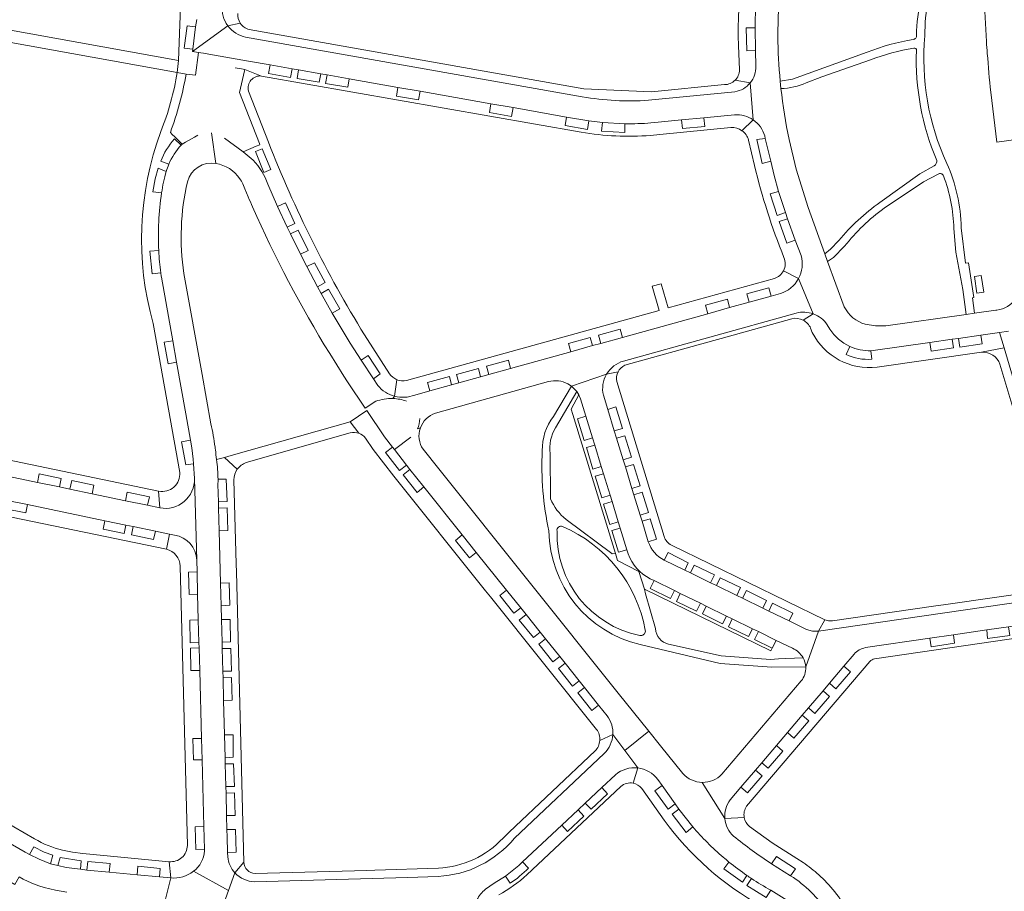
# Model space of a CAD drawing. Header units: metres. Extents: x 166325 to 190320, y 381923 to 404576.
# Tile 47 of 256: x 170403 to 170596, y 384884 to 385055. Entities that reach past the tile are written whole.
import ezdxf

# ---------------------------------------------------------------- set-up
doc = ezdxf.new("R2010")
doc.units = ezdxf.units.M
for name, color, linetype, lineweight in [('B-WE-VH-VERHARDING_BETON-GV', 8, 'Continuous', 18), ('B-WE-VH-VERHARDING_BETONSTRAATSTEEN-GV', 8, 'Continuous', 18), ('B-WE-VH-VERHARDING_HALFVERHARDING-GV', 8, 'Continuous', 18)]:
    doc.layers.add(name, color=color, linetype=linetype, lineweight=lineweight)

msp = doc.modelspace()

# ---------------------------------------------------------------- linework, layer by layer
at = {"layer": 'B-WE-VH-VERHARDING_BETON-GV', "flags": 128}
msp.add_lwpolyline([(170591.861, 385004.763), (170590.495, 385004.552), (170590.963, 385001.278), (170592.368, 385001.479)], close=True, dxfattribs=at)
at = {"layer": 'B-WE-VH-VERHARDING_BETONSTRAATSTEEN-GV'}
for points in [[(170547.305, 385078.405, 0.0651719), (170544.231, 385049.864)], [(170551.972, 385051.688, -0.0470343), (170553.775, 385071.435)], [(170547.492, 385053.3, -0.0349387), (170548.594, 385067.951)], [(170592.395, 385060.032, 0.0081579), (170592.87, 385050.631)], [(170442.957, 385057.682, 0.1839309), (170444.087, 385053.702)], [(170446.522, 385054.228, -0.1688724), (170446.041, 385056.13)], [(170444.087, 385053.702, 0.18415), (170447.58, 385051.483)], [(170448.278, 385052.974, -0.1867256), (170446.522, 385054.228)], [(170552.421, 385042.863, -0.0221446), (170551.972, 385051.688)], [(170592.87, 385050.631, 0.0017347), (170593.036, 385048.296)], [(170593.036, 385048.296, 0.0065863), (170593.706, 385040.71)], [(170547.663, 385045.802, -0.1790714), (170546.531, 385042.529)], [(170434.161, 385044.574, -0.0544538), (170430.957, 385032.995)], [(170432.816, 385032.795, 0.046407), (170435.903, 385044.254)], [(170448.133, 385040.932, -0.533428), (170450.687, 385043.865)], [(170544.441, 385045.077, -0.1959431), (170543.562, 385043.031)], [(170543.562, 385043.031, -0.1957107), (170541.504, 385042.18)], [(170546.531, 385042.529, -0.1794957), (170543.54, 385040.784)], [(170526.614, 385039.108, -0.0605378), (170513.596, 385039.81)], [(170554.175, 385031.431, -0.02521), (170552.567, 385041.43)], [(170547.141, 385035.275, 0.1741787), (170543.467, 385036.241)], [(170527.062, 385034.683, -0.0239141), (170521.966, 385034.511)], [(170547.141, 385035.275, -0.1776233), (170549.378, 385032.118)], [(170430.957, 385032.995, 0.1579758), (170429.429, 384995.345)], [(170513.396, 385032.857, 0.0631161), (170527.007, 385032.228)], [(170542.754, 385033.755, -0.1736146), (170544.92, 385033.157)], [(170544.92, 385033.157, -0.173453), (170546.213, 385031.319)], [(170430.939, 385027.184, -0.0940348), (170433.617, 385031.526)], [(170432.497, 385026.575, -0.074168), (170434.941, 385030.329)], [(170470.889, 384993.129, -0.0448364), (170452.037, 385030.908)], [(170432.025, 385025.184, -0.0144249), (170432.497, 385026.575)], [(170436.177, 385023.145, -0.3958224), (170441.718, 385026.705)], [(170441.718, 385026.705, -0.2138812), (170446.447, 385023.735)], [(170451.911, 385022.692, 0.1016008), (170449.089, 385027.359)], [(170547.375, 385026.351, 0.037395), (170553.148, 385008.308)], [(170431.103, 385020.94, -0.0424566), (170432.025, 385025.184)], [(170435.486, 385005.148, -0.0955951), (170436.177, 385023.145)], [(170446.447, 385023.735, -0.0427823), (170447.006, 385022.716)], [(170431.103, 385020.94, 0.0503989), (170430.542, 385009.646)], [(170448.084, 385020.173, 0.0025203), (170448.937, 385018.215)], [(170448.937, 385018.215, 0.0343496), (170464.067, 384989.462)], [(170430.936, 385005.28, -0.0197026), (170430.542, 385009.646)], [(170553.148, 385008.308, -0.2231764), (170553.068, 385005.709)], [(170556.011, 385004.142, 0.1932904), (170556.522, 385008.669)], [(170431.054, 385004.418, -0.004555), (170430.936, 385005.28)], [(170553.068, 385005.709, -0.1972031), (170551.31, 385004.196)], [(170556.011, 385004.142, -0.1960406), (170552.453, 385001.207)], [(170598.583, 385000.156, -0.20113), (170594.932, 384997.986)], [(170558.899, 384997.247, 0.1520971), (170555.559, 384997.391)], [(170558.899, 384997.247, -0.158658), (170561.644, 384995.119)], [(170569.098, 384995.222, -0.2168266), (170564.988, 384998.609)], [(170554.698, 384996.28, -0.1821334), (170556.933, 384996.003)], [(170556.933, 384996.003, -0.172599), (170558.388, 384994.422)], [(170558.72, 384993.597, 0.3190422), (170571.426, 384986.819)], [(170566.08, 384990.845, -0.1445023), (170562.153, 384994.261)], [(170570.2, 384990.017, -0.1154369), (170566.08, 384990.845)], [(170591.913, 384989.738, -0.3360631), (170595.506, 384987.37)], [(170518.368, 384985.405, -0.1926224), (170521.691, 384987.995)], [(170570.406, 384988.331, -0.1266526), (170565.331, 384989.297)], [(170520.388, 384983.994, -0.1692987), (170520.616, 384985.849)], [(170520.616, 384985.849, -0.1691263), (170521.946, 384987.162)], [(170477.247, 384984.332, -0.1449773), (170475.768, 384985.494)], [(170479.12, 384984.166, -0.1452635), (170477.247, 384984.332)], [(170506.968, 384983.956, -0.1931883), (170510.783, 384983.532)], [(170518.368, 384985.405, 0.1913991), (170517.74, 384981.268)], [(170473.495, 384983.216, 0.1588459), (170476.805, 384981.086)], [(170473.091, 384980.096, -0.0951723), (170476.474, 384980.634)], [(170476.474, 384980.634, -0.074336), (170479.124, 384980.149)], [(170480.735, 384981.32, -0.1592985), (170476.805, 384981.086)], [(170481.721, 384976.727, -0.1159456), (170481.282, 384974.7)], [(170481.842, 384974.869, -0.2323943), (170484.8, 384977.776)], [(170441.574, 384971.114, 0.0181625), (170440.781, 384975.68)], [(170482.379, 384970.684, -0.2367932), (170481.842, 384974.869)], [(170468.097, 384973.912, -0.1492495), (170469.772, 384973.824)], [(170469.772, 384973.824, -0.144076), (170471.08, 384972.861)], [(170441.864, 384968.675, 0.0077516), (170441.644, 384970.594)], [(170442.163, 384964.8, 0.0338241), (170441.864, 384968.675)], [(170445.274, 384964.703, -0.156448), (170445.943, 384966.779)], [(170445.943, 384966.779, -0.1563357), (170447.696, 384968.077)], [(170434.652, 384966.171, -0.5097875), (170430.515, 384962.5)], [(170430.748, 384959.214, 0.4787462), (170437.545, 384964.956)], [(170442.163, 384964.8, -0.0088576), (170442.154, 384963.783)], [(170433.659, 384953.857, -0.3602197), (170437.988, 384948.968)], [(170531.076, 384951.914, -0.2051036), (170529.663, 384953.585)], [(170432.043, 384951.078, -0.3388089), (170434.762, 384947.774)], [(170526.555, 384952.574, 0.1970269), (170529.668, 384948.957)], [(170522.593, 384950.198, 0.1945122), (170526.93, 384945.317)], [(170554.804, 384931.671, -0.1724191), (170556.894, 384929.829)], [(170566.915, 384930.52, -0.1584169), (170569.127, 384931.811)], [(170570.018, 384929.099, -0.1390146), (170570.919, 384929.607)], [(170557.413, 384928.011, -0.178773), (170556.547, 384925.263)], [(170519.592, 384914.763, 0.1749476), (170518.498, 384918.432)], [(170516.398, 384915.78, -0.178132), (170517.033, 384913.606)], [(170517.924, 384911.07, 0.1856713), (170519.592, 384914.763)], [(170517.033, 384913.606, -0.178125), (170516.109, 384911.539)], [(170520.11, 384906.883, -0.2087658), (170524.488, 384908.215)], [(170524.488, 384908.215, -0.2080138), (170528.426, 384905.928)], [(170537.129, 384905.381, -0.2091305), (170533.307, 384907.128)], [(170540.99, 384906.986, -0.2079035), (170537.129, 384905.381)], [(170521.16, 384904.576, -0.2322674), (170523.583, 384905.221)], [(170523.583, 384905.221, -0.1769886), (170525.251, 384904.206)], [(170541.571, 384898.28, -0.1858486), (170542.619, 384901.97)], [(170545.369, 384898.488, -0.2023425), (170545.838, 384900.717)], [(170529.658, 384897.983, 0.1091533), (170548.745, 384881.127)], [(170543.273, 384894.841, -0.1861303), (170541.571, 384898.28)], [(170546.406, 384896.767, -0.1770223), (170545.369, 384898.488)], [(170535.259, 384896.699, 0.0382915), (170541.251, 384890.704)], [(170550.704, 384889.436, -0.0250998), (170543.273, 384894.841)], [(170411.692, 384892.079, -0.0709708), (170406.156, 384894.324)], [(170436.166, 384892.991, -0.4318639), (170432.595, 384889.834)], [(170485.354, 384886.954, 0.2091833), (170500.289, 384894.421)], [(170498.081, 384894.476, -0.1944792), (170485.376, 384888.568)], [(170439.496, 384891.989, -0.2285412), (170437.327, 384887.952)], [(170444.067, 384890.787, 0.1644574), (170445.481, 384887.636)], [(170449.429, 384887.5, -0.3842226), (170447.248, 384889.716)], [(170541.251, 384890.704, 0.0062496), (170542.368, 384889.772)], [(170542.368, 384889.772, 0.0199148), (170545.898, 384887.13)], [(170559.991, 384887.242, 0.035127), (170556.9, 384889.665)], [(170437.327, 384887.952, -0.1884736), (170432.933, 384886.639)], [(170445.481, 384887.636, 0.204386), (170449.341, 384885.913)], [(170497.225, 384883.323, 0.059259), (170502.757, 384887.281)], [(170503.05, 384888.561, -0.0443105), (170499.462, 384885.599)], [(170545.898, 384887.13, 0.0049541), (170546.792, 384886.527)], [(170403.919, 384886.435, 0.0858915), (170412.489, 384883.874)], [(170546.792, 384886.527, 0.0197029), (170550.555, 384884.255)], [(170554.471, 384887.087, -0.1054149), (170561.724, 384879.929)], [(170564.167, 384882.511, 0.0418131), (170561.155, 384886.128)], [(170492.942, 384882.319, -0.1300853), (170494.644, 384884.429)]]:
    msp.add_lwpolyline(points, format="xyb", dxfattribs=at)
at = {"layer": 'B-WE-VH-VERHARDING_BETONSTRAATSTEEN-GV', "flags": 128}
for points in [[(170434.963, 385061.006), (170434.414, 385046.934), (170434.161, 385044.574), (170435.903, 385044.254), (170437.766, 385044.019), (170438.315, 385048.497), (170438.317, 385048.51), (170437.164, 385048.697), (170437.207, 385049.14), (170435.534, 385049.32), (170436.114, 385053.707), (170437.77, 385053.505), (170437.983, 385054.979)], [(170437.983, 385054.979), (170437.77, 385053.505), (170437.207, 385049.14), (170437.164, 385048.697), (170444.087, 385053.702)], [(170444.087, 385053.702), (170437.164, 385048.697), (170438.317, 385048.51), (170438.77, 385048.42), (170439.306, 385048.329), (170440.39, 385048.146), (170448.162, 385046.784), (170452.373, 385046.045), (170456.684, 385045.288), (170457.953, 385045.065), (170462.298, 385044.302), (170463.556, 385044.081), (170467.889, 385043.32), (170477.457, 385041.64), (170481.791, 385040.879), (170495.684, 385038.44), (170500.052, 385037.673), (170510.534, 385035.832), (170514.889, 385035.068), (170517.571, 385034.747), (170521.966, 385034.511)], [(170444.087, 385053.702), (170446.522, 385054.228)], [(170547.663, 385045.802), (170547.561, 385048.873), (170545.851, 385048.793), (170545.767, 385053.309), (170547.492, 385053.3)], [(170547.492, 385053.3), (170547.561, 385048.873), (170547.663, 385045.802)], [(170513.596, 385039.81), (170447.58, 385051.483)], [(170541.504, 385042.18), (170527.209, 385040.755), (170513.938, 385041.382), (170448.278, 385052.974)], [(170544.231, 385049.864), (170544.441, 385045.077)], [(170445.539, 385045.482), (170446.755, 385045.265), (170447.444, 385045.142), (170450.687, 385043.865), (170513.396, 385032.857)], [(170467.889, 385043.32), (170467.603, 385041.66), (170463.255, 385042.426), (170463.556, 385044.081), (170462.298, 385044.302), (170462.011, 385042.637), (170457.659, 385043.41), (170457.953, 385045.065), (170456.684, 385045.288), (170456.409, 385043.611), (170452.05, 385044.388), (170452.373, 385046.045), (170448.162, 385046.784)], [(170435.903, 385044.254), (170434.161, 385044.574)], [(170450.687, 385043.865), (170447.444, 385045.142), (170447.382, 385044.874), (170446.4, 385040.665), (170450.266, 385030.616), (170450.347, 385030.404), (170449.645, 385030.105), (170447.114, 385029.028), (170449.089, 385027.359)], [(170521.966, 385034.511), (170521.934, 385032.813), (170517.382, 385033.062), (170517.571, 385034.747), (170514.889, 385035.068), (170514.62, 385033.409), (170510.244, 385034.159), (170510.534, 385035.832), (170500.052, 385037.673), (170499.752, 385035.967), (170495.39, 385036.747), (170495.684, 385038.44), (170481.791, 385040.879), (170481.488, 385039.173), (170477.156, 385039.945), (170477.457, 385041.64), (170467.889, 385043.32)], [(170546.531, 385042.529), (170543.562, 385043.031)], [(170547.141, 385035.275), (170546.531, 385042.529)], [(170552.567, 385041.43), (170552.421, 385042.863)], [(170452.037, 385030.908), (170448.133, 385040.932)], [(170543.54, 385040.784), (170526.614, 385039.108)], [(170593.706, 385040.71), (170594.886, 385030.89), (170599.638, 385031.532)], [(170527.062, 385034.683), (170528.488, 385034.818), (170533.049, 385035.251), (170537.47, 385035.671), (170543.467, 385036.241)], [(170543.467, 385036.241), (170537.47, 385035.671), (170537.644, 385034.003), (170533.235, 385033.573), (170533.049, 385035.251), (170528.488, 385034.818), (170527.062, 385034.683)], [(170547.141, 385035.275), (170544.92, 385033.157)], [(170433.617, 385031.526), (170434.941, 385030.329), (170435.131, 385030.54), (170433.709, 385031.925), (170433.2, 385032.421), (170432.816, 385032.795)], [(170438.173, 385032.247), (170437.574, 385031.88), (170435.815, 385030.93), (170435.131, 385030.54), (170434.941, 385030.329)], [(170440.88, 385032.753), (170441.718, 385026.705)], [(170527.007, 385032.228), (170528.811, 385032.403), (170542.754, 385033.755)], [(170550.558, 385027.159), (170548.913, 385026.751), (170547.814, 385031.397), (170549.488, 385031.653), (170549.378, 385032.118)], [(170549.378, 385032.118), (170549.488, 385031.653), (170550.558, 385027.159), (170551.222, 385024.339), (170552.112, 385021.261), (170553.434, 385017.087), (170553.849, 385015.859), (170555.336, 385011.718), (170556.522, 385008.669)], [(170434.941, 385030.329), (170433.617, 385031.526)], [(170449.089, 385027.359), (170447.114, 385029.028), (170443.42, 385031.689)], [(170546.213, 385031.319), (170547.375, 385026.351)], [(170564.988, 384998.609), (170561.716, 385007.496), (170561.149, 385009.034), (170557.873, 385018.12), (170555.559, 385025.611), (170554.175, 385031.431)], [(170432.497, 385026.575), (170430.939, 385027.184)], [(170556.522, 385008.669), (170555.336, 385011.718), (170553.725, 385011.105), (170552.222, 385015.351), (170553.849, 385015.859), (170553.434, 385017.087), (170551.818, 385016.535), (170550.482, 385020.777), (170552.112, 385021.261), (170551.222, 385024.339), (170550.558, 385027.159)], [(170431.103, 385020.94), (170429.405, 385021.168), (170429.856, 385023.699), (170430.455, 385025.775), (170432.025, 385025.184)], [(170447.006, 385022.716), (170447.417, 385021.735), (170448.084, 385020.173)], [(170451.911, 385022.692), (170453.842, 385018.298), (170455.405, 385018.985), (170457.246, 385014.965), (170455.716, 385014.247), (170456.346, 385012.929), (170457.87, 385013.642), (170459.824, 385009.678), (170458.32, 385008.931), (170459.567, 385006.497), (170461.085, 385007.241), (170463.163, 385003.371), (170461.662, 385002.559), (170462.372, 385001.265), (170463.856, 385002.065), (170466.051, 384998.249), (170464.561, 384997.388), (170468.064, 384991.516), (170470.242, 384988.187), (170471.636, 384989.098), (170473.993, 384985.467), (170472.634, 384984.531), (170473.495, 384983.216)], [(170459.567, 385006.497), (170458.32, 385008.931), (170456.346, 385012.929), (170455.716, 385014.247), (170453.842, 385018.298), (170451.911, 385022.692)], [(170430.936, 385005.28), (170429.244, 385005.059), (170428.796, 385009.557), (170430.542, 385009.646)], [(170440.781, 384975.68), (170439.039, 384985.346), (170435.486, 385005.148)], [(170473.495, 384983.216), (170472.634, 384984.531), (170470.242, 384988.187), (170468.064, 384991.516), (170464.561, 384997.388), (170462.372, 385001.265), (170461.662, 385002.559), (170459.567, 385006.497)], [(170556.011, 385004.142), (170553.068, 385005.709)], [(170431.054, 385004.418), (170433.29, 384991.985), (170434.052, 384987.746), (170435.871, 384977.631), (170436.769, 384972.489), (170437.037, 384970.953), (170437.3, 384968.764), (170437.374, 384967.858), (170437.545, 384964.956), (170437.988, 384948.968), (170438.049, 384946.696), (170438.167, 384942.273), (170438.302, 384937.224), (170438.42, 384932.795), (170438.448, 384931.746), (170438.566, 384927.328), (170438.922, 384914.021), (170439.034, 384909.814), (170439.383, 384896.727), (170439.502, 384892.304), (170439.496, 384891.989)], [(170434.052, 384987.746), (170432.362, 384987.457), (170431.587, 384991.68), (170433.29, 384991.985), (170431.054, 385004.418)], [(170551.31, 385004.196), (170530.423, 384998.401), (170529.073, 385003.155), (170527.339, 385002.656), (170528.7, 384997.923), (170479.12, 384984.166)], [(170558.899, 384997.247), (170556.011, 385004.142)], [(170552.453, 385001.207), (170550.621, 385000.702), (170546.35, 384999.526), (170542.474, 384998.459), (170538.214, 384997.279), (170521.499, 384992.638), (170517.252, 384991.459), (170515.625, 384991.007), (170511.36, 384989.823), (170499.547, 384986.543), (170495.274, 384985.357), (170493.667, 384984.911), (170489.398, 384983.726), (170487.958, 384983.326), (170483.724, 384982.15), (170480.735, 384981.32)], [(170521.499, 384992.638), (170538.214, 384997.279), (170537.758, 384998.918), (170542.058, 385000.102), (170542.474, 384998.459), (170546.35, 384999.526), (170545.899, 385001.165), (170550.17, 385002.341), (170550.621, 385000.702), (170552.453, 385001.207)], [(170555.559, 384997.391), (170521.691, 384987.995)], [(170556.933, 384996.003), (170558.899, 384997.247)], [(170594.932, 384997.986), (170594.722, 384997.956), (170590.501, 384997.363), (170588.874, 384997.134), (170573.132, 384994.921), (170571.106, 384994.911), (170569.098, 384995.222)], [(170429.429, 384995.345), (170434.652, 384966.171)], [(170521.946, 384987.162), (170539.37, 384992.012), (170540.831, 384992.419), (170554.698, 384996.28)], [(170480.735, 384981.32), (170483.724, 384982.15), (170483.275, 384983.756), (170487.538, 384984.974), (170487.958, 384983.326), (170489.398, 384983.726), (170488.95, 384985.364), (170493.221, 384986.534), (170493.667, 384984.911), (170495.274, 384985.357), (170494.844, 384986.99), (170499.115, 384988.161), (170499.547, 384986.543), (170511.36, 384989.823), (170510.913, 384991.457), (170515.164, 384992.638), (170515.625, 384991.007), (170517.252, 384991.459), (170516.801, 384993.068), (170521.045, 384994.262), (170521.499, 384992.638)], [(170558.388, 384994.422), (170558.72, 384993.597)], [(170561.644, 384995.119), (170562.153, 384994.261)], [(170570.2, 384990.017), (170581.77, 384991.627), (170586.138, 384992.255), (170587.415, 384992.439), (170591.744, 384993.061), (170595.429, 384993.591), (170597.193, 384993.845)], [(170571.426, 384986.819), (170591.913, 384989.738), (170596.319, 384990.573), (170595.429, 384993.591), (170591.744, 384993.061), (170592.018, 384991.379), (170587.654, 384990.733), (170587.415, 384992.439)], [(170475.768, 384985.494), (170470.889, 384993.129)], [(170587.415, 384992.439), (170586.138, 384992.255), (170586.38, 384990.574), (170582.024, 384989.939), (170581.77, 384991.627), (170570.2, 384990.017), (170570.406, 384988.331)], [(170464.067, 384989.462), (170466.87, 384985.029), (170467.576, 384983.912), (170471.047, 384978.733), (170473.091, 384980.096)], [(170565.331, 384989.297), (170566.08, 384990.845)], [(170570.406, 384988.331), (170570.2, 384990.017)], [(170599.592, 384979.472), (170596.319, 384990.573), (170591.913, 384989.738)], [(170437.545, 384964.956), (170437.374, 384967.858), (170435.865, 384967.649), (170434.989, 384972.161), (170436.769, 384972.489), (170435.871, 384977.631), (170434.052, 384987.746)], [(170518.368, 384985.405), (170520.616, 384985.849)], [(170595.506, 384987.37), (170598.056, 384978.877), (170601.243, 384967.753), (170602.826, 384968.177), (170600.695, 384975.628), (170599.592, 384979.472)], [(170476.805, 384981.086), (170477.247, 384984.332)], [(170484.8, 384977.776), (170506.968, 384983.956)], [(170510.783, 384983.532), (170511.51, 384983.059), (170518.368, 384985.405)], [(170518.368, 384985.405), (170511.51, 384983.059), (170512.305, 384982.292), (170512.521, 384982.014), (170512.913, 384981.381), (170513.252, 384980.573), (170514.295, 384977.181), (170515.595, 384972.953), (170516.037, 384971.518), (170517.329, 384967.316), (170517.764, 384965.901), (170519.061, 384961.685), (170519.435, 384960.466), (170520.664, 384956.471), (170521.051, 384955.213), (170522.345, 384951.003), (170522.593, 384950.198)], [(170529.663, 384953.585), (170520.388, 384983.994)], [(170476.805, 384981.086), (170476.474, 384980.634)], [(170516.037, 384971.518), (170515.595, 384972.953), (170513.956, 384972.437), (170512.662, 384976.676), (170514.295, 384977.181), (170513.252, 384980.573), (170512.913, 384981.381), (170511.436, 384978.553), (170511.756, 384977.507), (170520.102, 384950.233), (170520.513, 384948.891), (170524.667, 384946.73), (170525.773, 384943.276), (170550.588, 384931.157), (170550.869, 384931.714), (170547.374, 384933.421), (170548.134, 384934.936), (170546.984, 384935.499), (170546.232, 384933.988), (170542.272, 384935.906), (170543.028, 384937.436), (170541.876, 384938), (170541.126, 384936.465), (170537.166, 384938.403), (170537.93, 384939.931), (170536.76, 384940.504), (170536.013, 384938.953), (170532.09, 384940.88), (170532.82, 384942.433), (170531.697, 384942.983), (170530.908, 384941.448), (170526.942, 384943.39), (170527.71, 384944.935), (170526.93, 384945.317)], [(170517.74, 384981.268), (170518.587, 384978.509), (170520.187, 384979.019), (170521.487, 384974.767), (170519.88, 384974.3), (170520.319, 384972.874), (170521.93, 384973.352), (170523.229, 384969.125), (170521.62, 384968.639), (170522.056, 384967.22), (170523.657, 384967.716), (170524.963, 384963.495), (170523.351, 384963.004), (170523.724, 384961.791), (170525.331, 384962.288), (170526.579, 384958.266), (170524.957, 384957.776), (170525.326, 384956.576), (170526.946, 384957.054), (170528.174, 384953.091), (170526.555, 384952.574)], [(170526.555, 384952.574), (170525.326, 384956.576), (170524.957, 384957.776), (170523.724, 384961.791), (170523.351, 384963.004), (170522.056, 384967.22), (170521.62, 384968.639), (170520.319, 384972.874), (170519.88, 384974.3), (170518.587, 384978.509), (170517.74, 384981.268)], [(170492.823, 384950.471), (170491.507, 384949.411), (170488.744, 384952.833), (170490.068, 384953.908), (170482.531, 384963.314), (170481.222, 384962.238), (170478.443, 384965.704), (170479.807, 384966.757), (170479.134, 384967.607), (170477.787, 384966.52), (170475.021, 384970.044), (170476.395, 384971.077), (170474.816, 384973.111), (170471.344, 384978.291), (170468.052, 384976.104), (170469.772, 384973.824)], [(170469.772, 384973.824), (170468.052, 384976.104), (170444.757, 384969.459), (170443.467, 384969.091), (170445.943, 384966.779)], [(170398.337, 384965.958), (170406.752, 384964.208), (170407.105, 384965.872), (170411.417, 384964.976), (170411.052, 384963.313), (170413.127, 384962.881), (170413.472, 384964.546), (170417.793, 384963.649), (170417.454, 384961.981), (170424.025, 384960.613), (170424.37, 384962.28), (170428.695, 384961.39), (170428.345, 384959.714), (170430.748, 384959.214), (170430.515, 384962.5), (170366.074, 384975.873)], [(170481.842, 384974.869), (170481.282, 384974.7)], [(170447.696, 384968.077), (170468.097, 384973.912)], [(170471.08, 384972.861), (170472.601, 384970.664), (170476.641, 384965.441), (170494.64, 384942.959), (170495.603, 384941.757), (170516.398, 384915.78)], [(170479.961, 384973.059), (170476.753, 384970.617), (170479.134, 384967.607), (170479.807, 384966.757), (170482.531, 384963.314), (170490.068, 384953.908), (170492.823, 384950.471), (170498.767, 384943.053), (170501.535, 384939.6), (170502.592, 384938.281), (170505.355, 384934.832), (170506.41, 384933.516), (170509.172, 384930.07), (170510.232, 384928.747), (170513.001, 384925.292), (170514.054, 384923.978), (170516.808, 384920.542), (170518.498, 384918.432)], [(170441.644, 384970.594), (170441.61, 384970.854), (170441.574, 384971.114)], [(170485.446, 384966.851), (170482.379, 384970.684)], [(170522.593, 384950.198), (170522.345, 384951.003), (170520.685, 384950.506), (170519.418, 384954.741), (170521.051, 384955.213), (170520.664, 384956.471), (170519.035, 384955.934), (170517.779, 384959.935), (170519.435, 384960.466), (170519.061, 384961.685), (170517.422, 384961.158), (170516.127, 384965.398), (170517.764, 384965.901), (170517.329, 384967.316), (170515.681, 384966.802), (170514.402, 384971.046), (170516.037, 384971.518)], [(170445.943, 384966.779), (170443.467, 384969.091), (170441.864, 384968.675)], [(170519.592, 384914.763), (170521.948, 384911.613), (170526.659, 384915.397), (170520.659, 384922.861), (170485.446, 384966.851)], [(170411.052, 384963.313), (170406.752, 384964.208), (170398.337, 384965.958)], [(170437.988, 384948.968), (170437.545, 384964.956)], [(170442.154, 384963.783), (170442.242, 384960.404), (170443.946, 384960.449), (170443.793, 384964.861), (170442.163, 384964.8)], [(170442.163, 384964.8), (170443.793, 384964.861), (170443.946, 384960.449), (170442.242, 384960.404), (170442.276, 384959.122), (170443.966, 384959.187), (170444.072, 384954.765), (170442.391, 384954.712), (170442.659, 384944.474), (170444.339, 384944.516), (170444.46, 384940.103), (170442.776, 384939.987), (170442.846, 384937.323), (170444.543, 384937.343), (170444.631, 384932.932), (170442.962, 384932.889), (170442.995, 384931.611), (170444.686, 384931.637), (170444.827, 384927.22), (170443.111, 384927.175), (170443.145, 384925.893), (170444.817, 384925.923), (170444.935, 384921.531), (170443.261, 384921.441), (170443.438, 384914.695), (170445.121, 384914.712), (170445.166, 384910.313), (170443.555, 384910.228), (170443.587, 384908.996), (170445.186, 384909.015), (170445.395, 384904.597), (170443.703, 384904.576), (170443.736, 384903.287), (170445.419, 384903.324), (170445.531, 384898.897), (170443.852, 384898.872), (170443.924, 384896.136), (170445.614, 384896.16), (170445.716, 384891.722), (170444.043, 384891.668), (170444.067, 384890.787)], [(170445.481, 384887.636), (170447.248, 384889.716), (170445.774, 384946.642), (170445.734, 384948.172), (170445.274, 384964.703)], [(170369.645, 384964.006), (170432.043, 384951.078), (170432.663, 384954.064), (170429.871, 384954.644), (170429.522, 384952.983), (170425.166, 384953.89), (170425.548, 384955.542), (170424.094, 384955.844), (170423.77, 384954.179), (170419.652, 384955.035), (170419.998, 384956.691), (170404.791, 384959.836), (170404.457, 384958.211), (170400.154, 384959.104), (170400.478, 384960.728)], [(170430.748, 384959.214), (170428.345, 384959.714), (170424.025, 384960.613), (170417.454, 384961.981), (170413.127, 384962.881), (170411.052, 384963.313)], [(170430.515, 384962.5), (170430.748, 384959.214)], [(170442.276, 384959.122), (170442.242, 384960.404), (170442.154, 384963.783)], [(170400.478, 384960.728), (170404.791, 384959.836), (170419.998, 384956.691), (170424.094, 384955.844), (170425.548, 384955.542), (170429.871, 384954.644), (170432.663, 384954.064), (170433.659, 384953.857)], [(170444.067, 384890.787), (170444.043, 384891.668), (170443.961, 384894.695), (170443.924, 384896.136), (170443.852, 384898.872), (170443.736, 384903.287), (170443.703, 384904.576), (170443.587, 384908.996), (170443.555, 384910.228), (170443.438, 384914.695), (170443.261, 384921.441), (170443.145, 384925.893), (170443.111, 384927.175), (170442.995, 384931.611), (170442.962, 384932.889), (170442.846, 384937.323), (170442.776, 384939.987), (170442.659, 384944.474), (170442.391, 384954.712), (170442.276, 384959.122)], [(170433.659, 384953.857), (170432.663, 384954.064), (170432.043, 384951.078)], [(170529.668, 384948.957), (170530.439, 384950.469), (170534.379, 384948.427), (170533.695, 384946.998), (170534.803, 384946.459), (170535.543, 384947.974), (170539.524, 384946.045), (170538.749, 384944.539), (170539.904, 384943.978), (170540.669, 384945.471), (170544.638, 384943.571), (170543.905, 384942.031), (170545.025, 384941.486), (170545.788, 384942.983), (170549.717, 384941.023), (170549.012, 384939.546), (170550.168, 384938.984), (170550.901, 384940.489), (170554.872, 384938.556), (170554.154, 384937.045), (170557.558, 384935.389), (170558.723, 384935.032), (170559.906, 384935.023), (170561.183, 384937.228), (170531.076, 384951.914)], [(170438.566, 384927.328), (170436.851, 384927.294), (170436.764, 384931.721), (170438.448, 384931.746), (170438.42, 384932.795), (170436.73, 384932.773), (170436.614, 384937.183), (170438.302, 384937.224), (170438.167, 384942.273), (170436.479, 384942.228), (170436.36, 384946.615), (170438.049, 384946.696), (170437.988, 384948.968)], [(170518.498, 384918.432), (170516.808, 384920.542), (170515.503, 384919.461), (170512.755, 384922.96), (170514.054, 384923.978), (170513.001, 384925.292), (170511.668, 384924.25), (170508.908, 384927.7), (170510.232, 384928.747), (170509.172, 384930.07), (170507.849, 384929.016), (170505.086, 384932.453), (170506.41, 384933.516), (170505.355, 384934.832), (170504.022, 384933.775), (170501.252, 384937.219), (170502.592, 384938.281), (170501.535, 384939.6), (170500.197, 384938.563), (170497.442, 384942.001), (170498.767, 384943.053), (170492.823, 384950.471)], [(170545.025, 384941.486), (170543.905, 384942.031), (170539.904, 384943.978), (170538.749, 384944.539), (170534.803, 384946.459), (170533.695, 384946.998), (170529.668, 384948.957)], [(170434.762, 384947.774), (170436.166, 384892.991)], [(170526.93, 384945.317), (170527.71, 384944.935), (170531.697, 384942.983), (170532.82, 384942.433), (170536.76, 384940.504), (170537.93, 384939.931), (170541.876, 384938), (170543.028, 384937.436), (170546.984, 384935.499), (170548.134, 384934.936), (170551.63, 384933.225), (170554.804, 384931.671)], [(170604.918, 384943.15), (170584.466, 384940.185), (170582.956, 384939.966), (170562.664, 384937.025), (170561.892, 384937.028), (170561.183, 384937.228), (170559.906, 384935.023), (170609.045, 384942.18)], [(170557.413, 384928.011), (170559.906, 384935.023), (170558.723, 384935.032), (170557.558, 384935.389), (170554.154, 384937.045), (170550.168, 384938.984), (170549.012, 384939.546), (170545.025, 384941.486)], [(170610.347, 384942.37), (170609.045, 384942.18), (170559.906, 384935.023), (170557.413, 384928.011)], [(170608.378, 384934.197), (170610.088, 384937.752), (170603.468, 384936.792), (170603.695, 384935.113), (170599.32, 384934.489), (170599.096, 384936.157), (170597.22, 384935.885), (170597.434, 384934.207), (170593.071, 384933.566), (170592.935, 384935.264), (170586.377, 384934.313), (170586.61, 384932.647), (170581.998, 384931.992), (170581.79, 384933.647), (170569.127, 384931.811)], [(170569.127, 384931.811), (170581.79, 384933.647), (170586.377, 384934.313), (170592.935, 384935.264), (170597.22, 384935.885)], [(170570.919, 384929.607), (170606.297, 384934.74)], [(170542.619, 384901.97), (170544.703, 384904.419), (170547.575, 384907.793), (170548.801, 384909.235), (170551.677, 384912.614), (170553.855, 384915.173), (170556.725, 384918.546), (170557.944, 384919.979), (170560.818, 384923.356), (170562.076, 384924.835), (170564.922, 384928.178), (170566.915, 384930.52)], [(170566.915, 384930.52), (170564.922, 384928.178), (170566.212, 384927.073), (170563.327, 384923.706), (170562.076, 384924.835), (170560.818, 384923.356), (170562.107, 384922.245), (170559.239, 384918.881), (170557.944, 384919.979), (170556.725, 384918.546), (170558.011, 384917.436), (170555.119, 384914.061), (170553.855, 384915.173), (170551.677, 384912.614), (170552.963, 384911.52), (170550.077, 384908.153), (170548.801, 384909.235), (170547.575, 384907.793), (170548.866, 384906.696), (170545.998, 384903.347), (170544.703, 384904.419), (170542.619, 384901.97)], [(170545.838, 384900.717), (170570.018, 384929.099)], [(170439.496, 384891.989), (170439.502, 384892.304), (170437.798, 384892.254), (170437.68, 384896.674), (170439.383, 384896.727), (170439.034, 384909.814), (170437.346, 384909.779), (170437.245, 384913.975), (170438.922, 384914.021), (170438.566, 384927.328)], [(170556.547, 384925.263), (170540.99, 384906.986)], [(170406.156, 384894.324), (170361.538, 384920.19)], [(170519.592, 384914.763), (170517.033, 384913.606)], [(170524.488, 384908.215), (170521.948, 384911.613), (170519.592, 384914.763)], [(170533.307, 384907.128), (170528.953, 384912.543), (170526.659, 384915.397), (170521.948, 384911.613), (170524.488, 384908.215)], [(170516.109, 384911.539), (170499.232, 384895.593), (170498.081, 384894.476)], [(170517.924, 384911.07), (170500.289, 384894.421)], [(170520.11, 384906.883), (170517.442, 384904.381), (170518.538, 384903.142), (170515.326, 384900.12), (170514.186, 384901.328), (170512.789, 384900.018), (170513.93, 384898.784), (170510.734, 384895.778), (170509.592, 384897.019), (170501.881, 384889.788), (170503.05, 384888.561)], [(170512.789, 384900.018), (170514.186, 384901.328), (170517.442, 384904.381), (170520.11, 384906.883)], [(170524.488, 384908.215), (170523.583, 384905.221)], [(170403.919, 384886.435), (170403.144, 384886.879), (170402.29, 384885.351), (170398.442, 384887.557), (170399.322, 384889.069), (170398.05, 384889.798), (170397.174, 384888.305), (170393.345, 384890.517), (170394.211, 384891.997), (170392.939, 384892.726), (170392.066, 384891.273), (170388.253, 384893.482), (170389.109, 384894.954), (170386.748, 384896.327), (170385.893, 384894.858), (170382.074, 384897.073), (170382.932, 384898.547), (170371.671, 384905.098)], [(170502.757, 384887.281), (170521.16, 384904.576)], [(170535.259, 384896.699), (170533.952, 384895.561), (170531.199, 384899.13), (170532.544, 384900.134), (170531.796, 384901.188), (170530.438, 384900.15), (170527.832, 384903.75), (170529.265, 384904.748), (170528.426, 384905.928)], [(170528.426, 384905.928), (170529.265, 384904.748), (170531.796, 384901.188), (170532.544, 384900.134), (170535.259, 384896.699)], [(170537.129, 384905.381), (170541.571, 384898.28)], [(170525.251, 384904.206), (170529.658, 384897.983)], [(170494.644, 384884.429), (170496.303, 384885.596), (170498.517, 384887.01), (170501.144, 384889.098), (170501.881, 384889.788), (170509.592, 384897.019), (170512.789, 384900.018)], [(170431.543, 384881.201), (170432.933, 384886.639), (170430.664, 384886.854), (170426.287, 384887.268), (170420.815, 384887.786), (170416.431, 384888.196), (170415.174, 384888.355), (170412.361, 384888.713), (170410.77, 384889.088), (170409.293, 384889.436), (170407.079, 384890.312), (170405.205, 384891.256), (170404.315, 384891.705), (170396.366, 384896.307), (170392.582, 384898.498)], [(170545.369, 384898.488), (170541.571, 384898.28)], [(170556.9, 384889.665), (170555.686, 384890.441), (170550.872, 384893.519), (170546.406, 384896.767)], [(170396.366, 384896.307), (170404.315, 384891.705), (170405.205, 384891.256), (170406.073, 384892.724), (170408.083, 384891.731), (170409.759, 384891.088), (170409.293, 384889.436), (170410.77, 384889.088), (170411.202, 384890.681), (170415.345, 384890.024), (170415.174, 384888.355), (170416.431, 384888.196), (170416.605, 384889.891), (170421.01, 384889.461), (170420.815, 384887.786), (170426.287, 384887.268), (170426.439, 384888.958), (170430.83, 384888.533), (170430.664, 384886.854), (170432.933, 384886.639), (170432.595, 384889.834), (170415.642, 384891.462), (170413.653, 384891.719), (170411.692, 384892.079)], [(170432.595, 384889.834), (170432.933, 384886.639)], [(170447.248, 384889.716), (170445.481, 384887.636)], [(170501.881, 384889.788), (170501.144, 384889.098), (170498.517, 384887.01), (170499.462, 384885.599)], [(170503.05, 384888.561), (170501.881, 384889.788)], [(170542.368, 384889.772), (170541.334, 384888.453), (170545, 384885.797), (170545.898, 384887.13)], [(170550.704, 384889.436), (170551.677, 384890.848), (170555.403, 384888.452), (170554.471, 384887.087)], [(170554.471, 384887.087), (170550.704, 384889.436)], [(170442.996, 384880.736), (170444.239, 384884.188), (170437.327, 384887.952)], [(170437.327, 384887.952), (170444.239, 384884.188), (170445.481, 384887.636)], [(170445.481, 384887.636), (170444.239, 384884.188), (170442.996, 384880.736), (170444.962, 384881.142), (170446.825, 384881.334), (170446.994, 384881.351), (170451.236, 384881.475), (170452.921, 384881.524), (170457.335, 384881.653), (170463.027, 384881.818), (170467.438, 384881.947), (170473.999, 384882.138), (170478.397, 384882.266), (170482.967, 384882.4)], [(170485.376, 384888.568), (170472.897, 384888.146), (170471.378, 384888.105), (170449.429, 384887.5)], [(170561.155, 384886.128), (170559.991, 384887.242)], [(170403.144, 384886.879), (170403.919, 384886.435)], [(170432.933, 384886.639), (170431.543, 384881.201)], [(170485.354, 384886.954), (170479.31, 384886.727), (170449.341, 384885.913)], [(170499.462, 384885.599), (170498.517, 384887.01), (170496.303, 384885.596), (170494.644, 384884.429)], [(170553.689, 384882.3), (170550.555, 384884.255), (170549.662, 384882.799), (170545.876, 384885.188), (170546.792, 384886.527)], [(170546.792, 384886.527), (170545.876, 384885.188), (170549.662, 384882.799), (170550.555, 384884.255)], [(170550.555, 384884.255), (170553.689, 384882.3)]]:
    msp.add_lwpolyline(points, dxfattribs=at)
for points in [[(170380.398, 385056.638), (170380.096, 385054.33), (170434.161, 385044.574), (170434.414, 385046.934)], [(170437.77, 385053.505), (170436.114, 385053.707), (170435.534, 385049.32), (170437.207, 385049.14)], [(170547.492, 385053.3), (170545.767, 385053.309), (170545.851, 385048.793), (170547.561, 385048.873)], [(170456.684, 385045.288), (170452.373, 385046.045), (170452.05, 385044.388), (170456.409, 385043.611)], [(170462.298, 385044.302), (170457.953, 385045.065), (170457.659, 385043.41), (170462.011, 385042.637)], [(170467.889, 385043.32), (170463.556, 385044.081), (170463.255, 385042.426), (170467.603, 385041.66)], [(170481.791, 385040.879), (170477.457, 385041.64), (170477.156, 385039.945), (170481.488, 385039.173)], [(170500.052, 385037.673), (170495.684, 385038.44), (170495.39, 385036.747), (170499.752, 385035.967)], [(170514.889, 385035.068), (170510.534, 385035.832), (170510.244, 385034.159), (170514.62, 385033.409)], [(170521.966, 385034.511), (170517.571, 385034.747), (170517.382, 385033.062), (170521.934, 385032.813)], [(170537.47, 385035.671), (170533.049, 385035.251), (170533.235, 385033.573), (170537.644, 385034.003)], [(170549.488, 385031.653), (170547.814, 385031.397), (170548.913, 385026.751), (170550.558, 385027.159)], [(170450.841, 385029.611), (170449.492, 385029.057), (170451.157, 385024.945), (170452.515, 385025.515)], [(170552.112, 385021.261), (170550.482, 385020.777), (170551.818, 385016.535), (170553.434, 385017.087)], [(170453.842, 385018.298), (170455.716, 385014.247), (170457.246, 385014.965), (170455.405, 385018.985)], [(170553.849, 385015.859), (170552.222, 385015.351), (170553.725, 385011.105), (170555.336, 385011.718)], [(170456.346, 385012.929), (170458.32, 385008.931), (170459.824, 385009.678), (170457.87, 385013.642)], [(170459.567, 385006.497), (170461.662, 385002.559), (170463.163, 385003.371), (170461.085, 385007.241)], [(170462.372, 385001.265), (170464.561, 384997.388), (170466.051, 384998.249), (170463.856, 385002.065)], [(170546.35, 384999.526), (170550.621, 385000.702), (170550.17, 385002.341), (170545.899, 385001.165)], [(170538.214, 384997.279), (170542.474, 384998.459), (170542.058, 385000.102), (170537.758, 384998.918)], [(170517.252, 384991.459), (170521.499, 384992.638), (170521.045, 384994.262), (170516.801, 384993.068)], [(170433.29, 384991.985), (170431.587, 384991.68), (170432.362, 384987.457), (170434.052, 384987.746)], [(170511.36, 384989.823), (170515.625, 384991.007), (170515.164, 384992.638), (170510.913, 384991.457)], [(170586.138, 384992.255), (170581.77, 384991.627), (170582.024, 384989.939), (170586.38, 384990.574)], [(170591.744, 384993.061), (170587.415, 384992.439), (170587.654, 384990.733), (170592.018, 384991.379)], [(170470.242, 384988.187), (170472.634, 384984.531), (170473.993, 384985.467), (170471.636, 384989.098)], [(170495.274, 384985.357), (170499.547, 384986.543), (170499.115, 384988.161), (170494.844, 384986.99)], [(170489.398, 384983.726), (170493.667, 384984.911), (170493.221, 384986.534), (170488.95, 384985.364)], [(170483.724, 384982.15), (170487.958, 384983.326), (170487.538, 384984.974), (170483.275, 384983.756)], [(170518.587, 384978.509), (170519.88, 384974.3), (170521.487, 384974.767), (170520.187, 384979.019)], [(170514.295, 384977.181), (170512.662, 384976.676), (170513.956, 384972.437), (170515.595, 384972.953)], [(170436.769, 384972.489), (170434.989, 384972.161), (170435.865, 384967.649), (170437.374, 384967.858), (170437.3, 384968.764), (170437.037, 384970.953)], [(170520.319, 384972.874), (170521.62, 384968.639), (170523.229, 384969.125), (170521.93, 384973.352)], [(170476.753, 384970.617), (170476.395, 384971.077), (170475.021, 384970.044), (170477.787, 384966.52), (170479.134, 384967.607)], [(170516.037, 384971.518), (170514.402, 384971.046), (170515.681, 384966.802), (170517.329, 384967.316)], [(170479.807, 384966.757), (170478.443, 384965.704), (170481.222, 384962.238), (170482.531, 384963.314)], [(170522.056, 384967.22), (170523.351, 384963.004), (170524.963, 384963.495), (170523.657, 384967.716)], [(170406.752, 384964.208), (170411.052, 384963.313), (170411.417, 384964.976), (170407.105, 384965.872)], [(170413.127, 384962.881), (170417.454, 384961.981), (170417.793, 384963.649), (170413.472, 384964.546)], [(170517.764, 384965.901), (170516.127, 384965.398), (170517.422, 384961.158), (170519.061, 384961.685)], [(170404.791, 384959.836), (170400.478, 384960.728), (170400.154, 384959.104), (170404.457, 384958.211)], [(170424.025, 384960.613), (170428.345, 384959.714), (170428.695, 384961.39), (170424.37, 384962.28)], [(170523.724, 384961.791), (170524.957, 384957.776), (170526.579, 384958.266), (170525.331, 384962.288)], [(170442.276, 384959.122), (170442.391, 384954.712), (170444.072, 384954.765), (170443.966, 384959.187)], [(170519.435, 384960.466), (170517.779, 384959.935), (170519.035, 384955.934), (170520.664, 384956.471)], [(170424.094, 384955.844), (170419.998, 384956.691), (170419.652, 384955.035), (170423.77, 384954.179)], [(170525.326, 384956.576), (170526.555, 384952.574), (170528.174, 384953.091), (170526.946, 384957.054)], [(170429.871, 384954.644), (170425.548, 384955.542), (170425.166, 384953.89), (170429.522, 384952.983)], [(170521.051, 384955.213), (170519.418, 384954.741), (170520.685, 384950.506), (170522.345, 384951.003)], [(170490.068, 384953.908), (170488.744, 384952.833), (170491.507, 384949.411), (170492.823, 384950.471)], [(170529.668, 384948.957), (170533.695, 384946.998), (170534.379, 384948.427), (170530.439, 384950.469)], [(170534.803, 384946.459), (170538.749, 384944.539), (170539.524, 384946.045), (170535.543, 384947.974)], [(170438.049, 384946.696), (170436.36, 384946.615), (170436.479, 384942.228), (170438.167, 384942.273)], [(170539.904, 384943.978), (170543.905, 384942.031), (170544.638, 384943.571), (170540.669, 384945.471)], [(170442.659, 384944.474), (170442.776, 384939.987), (170444.46, 384940.103), (170444.339, 384944.516)], [(170527.71, 384944.935), (170526.942, 384943.39), (170530.908, 384941.448), (170531.697, 384942.983)], [(170498.767, 384943.053), (170497.442, 384942.001), (170500.197, 384938.563), (170501.535, 384939.6)], [(170532.82, 384942.433), (170532.09, 384940.88), (170536.013, 384938.953), (170536.76, 384940.504)], [(170545.025, 384941.486), (170549.012, 384939.546), (170549.717, 384941.023), (170545.788, 384942.983)], [(170537.93, 384939.931), (170537.166, 384938.403), (170541.126, 384936.465), (170541.876, 384938)], [(170550.168, 384938.984), (170554.154, 384937.045), (170554.872, 384938.556), (170550.901, 384940.489)], [(170442.846, 384937.323), (170442.962, 384932.889), (170444.631, 384932.932), (170444.543, 384937.343)], [(170502.592, 384938.281), (170501.252, 384937.219), (170504.022, 384933.775), (170505.355, 384934.832)], [(170543.028, 384937.436), (170542.272, 384935.906), (170546.232, 384933.988), (170546.984, 384935.499)], [(170438.302, 384937.224), (170436.614, 384937.183), (170436.73, 384932.773), (170438.42, 384932.795)], [(170597.22, 384935.885), (170592.935, 384935.264), (170593.071, 384933.566), (170597.434, 384934.207)], [(170506.41, 384933.516), (170505.086, 384932.453), (170507.849, 384929.016), (170509.172, 384930.07)], [(170548.134, 384934.936), (170547.374, 384933.421), (170550.869, 384931.714), (170551.63, 384933.225)], [(170586.377, 384934.313), (170581.79, 384933.647), (170581.998, 384931.992), (170586.61, 384932.647)], [(170438.448, 384931.746), (170436.764, 384931.721), (170436.851, 384927.294), (170438.566, 384927.328)], [(170442.995, 384931.611), (170443.111, 384927.175), (170444.827, 384927.22), (170444.686, 384931.637)], [(170510.232, 384928.747), (170508.908, 384927.7), (170511.668, 384924.25), (170513.001, 384925.292)], [(170564.922, 384928.178), (170562.076, 384924.835), (170563.327, 384923.706), (170566.212, 384927.073)], [(170443.145, 384925.893), (170443.261, 384921.441), (170444.935, 384921.531), (170444.817, 384925.923)], [(170514.054, 384923.978), (170512.755, 384922.96), (170515.503, 384919.461), (170516.808, 384920.542)], [(170560.818, 384923.356), (170557.944, 384919.979), (170559.239, 384918.881), (170562.107, 384922.245)], [(170556.725, 384918.546), (170553.855, 384915.173), (170555.119, 384914.061), (170558.011, 384917.436)], [(170443.438, 384914.695), (170443.555, 384910.228), (170445.166, 384910.313), (170445.121, 384914.712)], [(170438.922, 384914.021), (170437.245, 384913.975), (170437.346, 384909.779), (170439.034, 384909.814)], [(170551.677, 384912.614), (170548.801, 384909.235), (170550.077, 384908.153), (170552.963, 384911.52)], [(170443.587, 384908.996), (170443.703, 384904.576), (170445.395, 384904.597), (170445.186, 384909.015)], [(170547.575, 384907.793), (170544.703, 384904.419), (170545.998, 384903.347), (170548.866, 384906.696)], [(170529.265, 384904.748), (170527.832, 384903.75), (170530.438, 384900.15), (170531.796, 384901.188)], [(170443.736, 384903.287), (170443.852, 384898.872), (170445.531, 384898.897), (170445.419, 384903.324)], [(170517.442, 384904.381), (170514.186, 384901.328), (170515.326, 384900.12), (170518.538, 384903.142)], [(170512.789, 384900.018), (170509.592, 384897.019), (170510.734, 384895.778), (170513.93, 384898.784)], [(170532.544, 384900.134), (170531.199, 384899.13), (170533.952, 384895.561), (170535.259, 384896.699)], [(170439.383, 384896.727), (170437.68, 384896.674), (170437.798, 384892.254), (170439.502, 384892.304)], [(170443.924, 384896.136), (170443.961, 384894.695), (170444.043, 384891.668), (170445.716, 384891.722), (170445.614, 384896.16)], [(170405.205, 384891.256), (170407.079, 384890.312), (170409.293, 384889.436), (170409.759, 384891.088), (170408.083, 384891.731), (170406.073, 384892.724)], [(170410.77, 384889.088), (170412.361, 384888.713), (170415.174, 384888.355), (170415.345, 384890.024), (170411.202, 384890.681)], [(170416.431, 384888.196), (170420.815, 384887.786), (170421.01, 384889.461), (170416.605, 384889.891)], [(170550.704, 384889.436), (170554.471, 384887.087), (170555.403, 384888.452), (170551.677, 384890.848)], [(170426.287, 384887.268), (170430.664, 384886.854), (170430.83, 384888.533), (170426.439, 384888.958)]]:
    msp.add_lwpolyline(points, close=True, dxfattribs=at)
at = {"layer": 'B-WE-VH-VERHARDING_HALFVERHARDING-GV'}
for points in [[(170582.214, 385066.023, 0.0936925), (170579.118, 385051.848)], [(170580.81, 385051.782, -0.1103027), (170583.599, 385065.463)], [(170579.118, 385051.848, -0.4891937), (170578.511, 385051.061)], [(170585.105, 385026.74, -0.133637), (170580.81, 385051.782)], [(170578.511, 385051.061, 0.0492012), (170569.459, 385048.555)], [(170578.629, 385049.306, -0.6492878), (170579.123, 385048.889)], [(170570.158, 385047.036, -0.054805), (170578.629, 385049.306)], [(170579.123, 385048.889, 0.1088646), (170583.11, 385027.328)], [(170552.567, 385041.43, 0.1102629), (170557.519, 385042.554)], [(170583.11, 385027.328, -0.3048782), (170582.632, 385026.267)], [(170587.925, 385014.123, 0.0978154), (170585.105, 385026.74)], [(170583.408, 385024.599, -0.5326034), (170584.419, 385024.31)], [(170584.419, 385024.31, -0.0865046), (170586.479, 385013.974)], [(170571.97, 385019.092, 0.0631009), (170563.927, 385011.644)], [(170565.058, 385010.511, -0.0673419), (170572.784, 385017.932)], [(170507.943, 384977.117, 0.1684465), (170505.758, 384970.425)], [(170507.278, 384969.89, -0.1619706), (170508.324, 384974.864)], [(170505.758, 384970.425, 0.0657273), (170507.049, 384954.671)], [(170510.411, 384956.935, -0.1259416), (170507.378, 384960.986)], [(170508.66, 384954.666, -0.6158098), (170509.726, 384955.548)], [(170509.726, 384955.548, -0.2516124), (170525.953, 384935.23)], [(170507.049, 384954.671, 0.3436328), (170524.948, 384932.388)], [(170524.872, 384934.208, -0.3667363), (170508.66, 384954.666)], [(170530.525, 384932.49, -0.3382921), (170527.967, 384935.524)], [(170525.981, 384935.054, -0.4876274), (170524.872, 384934.208)], [(170557.413, 384928.011, 0.1144733), (170556.894, 384929.829)]]:
    msp.add_lwpolyline(points, format="xyb", dxfattribs=at)
at = {"layer": 'B-WE-VH-VERHARDING_HALFVERHARDING-GV', "flags": 128}
for points in [[(170569.459, 385048.555), (170554.81, 385043.254), (170552.421, 385042.863), (170552.567, 385041.43)], [(170557.519, 385042.554), (170560.561, 385043.731), (170570.158, 385047.036)], [(170582.632, 385026.267), (170579.78, 385024.676), (170571.97, 385019.092)], [(170572.784, 385017.932), (170580.534, 385023.146), (170583.408, 385024.599)], [(170586.479, 385013.974), (170586.863, 385009.304), (170588.255, 385002.007), (170588.874, 384997.134), (170590.501, 384997.363), (170590.116, 385000.374), (170590.425, 385000.479), (170589.366, 385007.26), (170588.761, 385007.179), (170587.925, 385014.123)], [(170563.927, 385011.644), (170562.309, 385009.904), (170561.149, 385009.034), (170561.716, 385007.496), (170562.863, 385008.281), (170565.058, 385010.511)], [(170508.324, 384974.864), (170512.521, 384982.014), (170512.305, 384982.292), (170511.51, 384983.059), (170507.943, 384977.117)], [(170507.378, 384960.986), (170507.278, 384969.89)], [(170527.967, 384935.524), (170526.028, 384942.375), (170525.773, 384943.276), (170524.667, 384946.73), (170520.513, 384948.891), (170520.102, 384950.233), (170519.49, 384950.195), (170519.366, 384950.287), (170510.411, 384956.935)], [(170525.953, 384935.23), (170525.981, 384935.054)], [(170524.948, 384932.388), (170540.622, 384928.721), (170550.752, 384927.978), (170557.413, 384928.011)], [(170556.894, 384929.829), (170553.491, 384929.656), (170552.08, 384929.585), (170550.512, 384929.506), (170540.836, 384930.224), (170530.525, 384932.49)]]:
    msp.add_lwpolyline(points, dxfattribs=at)

doc.saveas('drawing.dxf')
